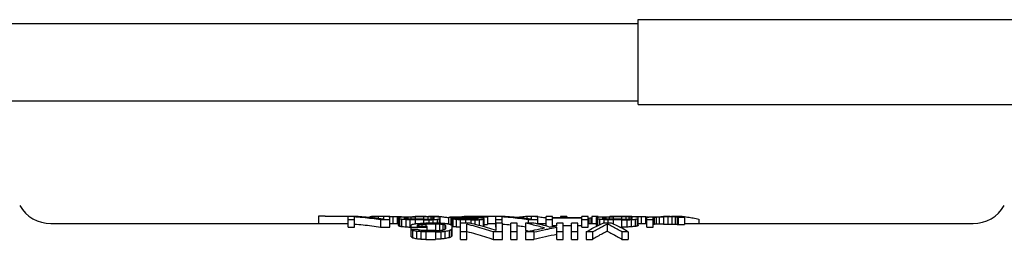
# Model space of a CAD drawing. Header units: inches. Extents: x 0 to 22, y 0 to 17.
# Tile 4 of 8: x 4.561 to 7.798, y 7.251 to 7.975. Entities that reach past the tile are written whole.
import ezdxf

# ---------------------------------------------------------------- set-up
doc = ezdxf.new("R2010")
doc.units = ezdxf.units.IN
doc.header["$LTSCALE"] = 1.21
doc.header["$MEASUREMENT"] = 0
doc.layers.get('0').update_dxf_attribs({"linetype": 'CONTINUOUS'})

msp = doc.modelspace()

# ---------------------------------------------------------------- linework, layer by layer
at = {"color": 7, "linetype": 'CONTINUOUS'}
for p, q in [((6.5937, 7.6953), (6.5937, 7.9748)), ((6.5937, 7.9748), (8.9889, 7.9748)), ((3.3693, 7.9626), (6.5937, 7.9626)), ((3.3693, 7.7075), (6.5937, 7.7075)), ((6.5937, 7.6953), (8.9889, 7.6953)), ((5.5428, 7.3272), (5.5428, 7.3036)), ((5.5649, 7.3272), (5.5428, 7.3272)), ((5.5649, 7.3267), (5.5649, 7.3272)), ((5.6737, 7.3267), (5.5649, 7.3267)), ((5.6402, 7.2915), (5.6402, 7.3261)), ((5.6712, 7.3261), (5.6402, 7.3261)), ((5.6609, 7.2915), (5.6609, 7.3252)), ((5.6737, 7.3267), (5.6737, 7.3259)), ((5.7116, 7.3256), (5.7116, 7.323)), ((5.715, 7.326), (5.715, 7.3226)), ((5.7253, 7.3264), (5.7253, 7.3215)), ((5.7391, 7.3266), (5.7391, 7.3198)), ((5.7563, 7.3267), (5.7563, 7.3173)), ((5.7736, 7.3267), (5.7563, 7.3267)), ((5.7573, 7.3173), (5.7573, 7.3261)), ((5.778, 7.3261), (5.7573, 7.3261)), ((5.7736, 7.3267), (5.7736, 7.3261)), ((5.778, 7.2915), (5.778, 7.3261)), ((5.7873, 7.3266), (5.7873, 7.3036)), ((5.8011, 7.3265), (5.8011, 7.3036)), ((5.8056, 7.2966), (5.8056, 7.3237)), ((5.809, 7.3188), (5.809, 7.2951)), ((5.8149, 7.3261), (5.8149, 7.3252)), ((5.8159, 7.3176), (5.8159, 7.2939)), ((5.8184, 7.3256), (5.8184, 7.3253)), ((5.8262, 7.3203), (5.8262, 7.3237)), ((5.8297, 7.3244), (5.8297, 7.3191)), ((5.8297, 7.3163), (5.8297, 7.2925)), ((5.8366, 7.3249), (5.8366, 7.3182)), ((5.8435, 7.3156), (5.8435, 7.2918)), ((5.8469, 7.3252), (5.8469, 7.3176)), ((5.8882, 7.3261), (5.8607, 7.3261)), ((5.8607, 7.3254), (5.8607, 7.3173)), ((5.8882, 7.3254), (5.8607, 7.3254)), ((5.8882, 7.3173), (5.8607, 7.3173)), ((5.8882, 7.3254), (5.8882, 7.3173)), ((5.902, 7.3252), (5.902, 7.3176)), ((5.9055, 7.3156), (5.9055, 7.3047)), ((5.9114, 7.3267), (5.9114, 7.3259)), ((5.9389, 7.3267), (5.9114, 7.3267)), ((5.9123, 7.3249), (5.9123, 7.3182)), ((5.9192, 7.3244), (5.9192, 7.3191)), ((5.9192, 7.3163), (5.9192, 7.3047)), ((5.9227, 7.3203), (5.9227, 7.3237)), ((5.933, 7.3176), (5.933, 7.3046)), ((5.9389, 7.3267), (5.9389, 7.3246)), ((5.9399, 7.3188), (5.9399, 7.3044)), ((5.9434, 7.3042), (5.9434, 7.3237)), ((5.9709, 7.3012), (5.9709, 7.3246)), ((5.9778, 7.3229), (5.9778, 7.2992)), ((5.9812, 7.3188), (5.9812, 7.2972)), ((6.0019, 7.3188), (5.9812, 7.3188)), ((5.9847, 7.3179), (5.9847, 7.2942)), ((5.9916, 7.3239), (5.9916, 7.3244)), ((5.9916, 7.322), (5.9916, 7.3188)), ((5.995, 7.3166), (5.995, 7.2929)), ((5.9985, 7.3249), (5.9985, 7.3233)), ((6.0054, 7.3215), (6.0054, 7.3182)), ((6.0088, 7.3252), (6.0088, 7.3229)), ((6.0088, 7.3156), (6.0088, 7.2918)), ((6.0216, 7.3267), (6.0216, 7.3261)), ((6.1456, 7.3267), (6.0216, 7.3267)), ((6.0501, 7.3261), (6.0226, 7.3261)), ((6.0226, 7.3254), (6.0226, 7.3227)), ((6.0501, 7.3254), (6.0226, 7.3254)), ((6.0433, 7.3227), (6.0226, 7.3227)), ((6.0226, 7.3213), (6.0226, 7.3173)), ((6.0433, 7.3213), (6.0226, 7.3213)), ((6.0433, 7.3173), (6.0226, 7.3173)), ((6.0433, 7.3213), (6.0433, 7.3173)), ((6.0501, 7.3254), (6.0501, 7.3226)), ((6.0536, 7.321), (6.0536, 7.3176)), ((6.057, 7.3156), (6.057, 7.3007)), ((6.0639, 7.3252), (6.0639, 7.3223)), ((6.0639, 7.3205), (6.0639, 7.3182)), ((6.0674, 7.3191), (6.0674, 7.3197)), ((6.0708, 7.3163), (6.0708, 7.2972)), ((6.0743, 7.3248), (6.0743, 7.3218)), ((6.0777, 7.3243), (6.0777, 7.3215)), ((6.0984, 7.3243), (6.0777, 7.3243)), ((6.0846, 7.3176), (6.0846, 7.2939)), ((6.088, 7.2951), (6.088, 7.32)), ((6.0984, 7.3243), (6.0984, 7.3006)), ((6.1259, 7.2915), (6.1259, 7.3261)), ((6.1569, 7.3261), (6.1259, 7.3261)), ((6.1456, 7.3267), (6.1456, 7.3261)), ((6.1466, 7.3047), (6.1466, 7.3252)), ((6.2283, 7.3267), (6.2283, 7.3193)), ((6.2559, 7.3267), (6.2283, 7.3267)), ((6.2431, 7.3173), (6.2431, 7.3261)), ((6.2637, 7.3261), (6.2431, 7.3261)), ((6.2559, 7.3267), (6.2559, 7.3261)), ((6.2637, 7.3018), (6.2637, 7.3261)), ((6.2913, 7.295), (6.2913, 7.3261)), ((6.312, 7.3261), (6.2913, 7.3261)), ((6.312, 7.3225), (6.312, 7.3261)), ((6.4084, 7.3225), (6.312, 7.3225)), ((6.312, 7.2936), (6.312, 7.321)), ((6.4084, 7.321), (6.312, 7.321)), ((6.3385, 7.3267), (6.3385, 7.3225)), ((6.3592, 7.3267), (6.3385, 7.3267)), ((6.3592, 7.3267), (6.3592, 7.3225)), ((6.4084, 7.3225), (6.4084, 7.3261)), ((6.4291, 7.3261), (6.4084, 7.3261)), ((6.4084, 7.2915), (6.4084, 7.321)), ((6.4291, 7.2915), (6.4291, 7.3261)), ((6.4315, 7.3202), (6.4315, 7.3036)), ((6.4384, 7.321), (6.4384, 7.3036)), ((6.4419, 7.3267), (6.4419, 7.3036)), ((6.4625, 7.3267), (6.4419, 7.3267)), ((6.4566, 7.2966), (6.4566, 7.3237)), ((6.4601, 7.3188), (6.4601, 7.2963)), ((6.4625, 7.3267), (6.4625, 7.3248)), ((6.467, 7.3176), (6.467, 7.2995)), ((6.4773, 7.3203), (6.4773, 7.3237)), ((6.4808, 7.3244), (6.4808, 7.3191)), ((6.4808, 7.3163), (6.4808, 7.3047)), ((6.4876, 7.3249), (6.4876, 7.3182)), ((6.4945, 7.3156), (6.4945, 7.3047)), ((6.498, 7.3252), (6.498, 7.3176)), ((6.5393, 7.3261), (6.5118, 7.3261)), ((6.5118, 7.3254), (6.5118, 7.3173)), ((6.5393, 7.3254), (6.5118, 7.3254)), ((6.5393, 7.3173), (6.5118, 7.3173)), ((6.5142, 7.3265), (6.5142, 7.3261)), ((6.528, 7.3266), (6.528, 7.3261)), ((6.5393, 7.3254), (6.5393, 7.3173)), ((6.5452, 7.3267), (6.5452, 7.3261)), ((6.5728, 7.3267), (6.5452, 7.3267)), ((6.5531, 7.3252), (6.5531, 7.3176)), ((6.5565, 7.3156), (6.5565, 7.2918)), ((6.5634, 7.3249), (6.5634, 7.3182)), ((6.5703, 7.3244), (6.5703, 7.3191)), ((6.5703, 7.3163), (6.5703, 7.2925)), ((6.5728, 7.3267), (6.5728, 7.3257)), ((6.5738, 7.3203), (6.5738, 7.3237)), ((6.5841, 7.3176), (6.5841, 7.2939)), ((6.59, 7.3266), (6.59, 7.3246)), ((6.591, 7.3188), (6.591, 7.2951)), ((6.5944, 7.2966), (6.5944, 7.3237)), ((6.6038, 7.3265), (6.6038, 7.3036)), ((6.6176, 7.3261), (6.6176, 7.3036)), ((6.622, 7.2915), (6.622, 7.3237)), ((6.6245, 7.3256), (6.6245, 7.3244)), ((6.6427, 7.2915), (6.6427, 7.3237)), ((6.6461, 7.3244), (6.6461, 7.3008)), ((6.653, 7.3249), (6.653, 7.3013)), ((6.6633, 7.3252), (6.6633, 7.3016)), ((6.6909, 7.3261), (6.6771, 7.3261)), ((6.6771, 7.3254), (6.6771, 7.3017)), ((6.6909, 7.3254), (6.6771, 7.3254)), ((6.6909, 7.3254), (6.6909, 7.3017)), ((6.7047, 7.3252), (6.7047, 7.3016)), ((6.7106, 7.3267), (6.7106, 7.326)), ((6.7381, 7.3267), (6.7106, 7.3267)), ((6.715, 7.3249), (6.715, 7.3013)), ((6.7219, 7.3244), (6.7219, 7.3008)), ((6.7253, 7.3237), (6.7253, 7.3001)), ((6.746, 7.3237), (6.7253, 7.3237)), ((6.7381, 7.3267), (6.7381, 7.325)), ((6.746, 7.3237), (6.746, 7.3001)), ((6.7933, 7.3175), (6.7933, 7.3036)), ((4.6629, 7.3036), (5.6402, 7.3036)), ((5.6609, 7.3152), (5.6402, 7.3152)), ((5.6402, 7.2915), (5.6609, 7.2915)), ((5.747, 7.3152), (5.747, 7.2915)), ((5.778, 7.3152), (5.747, 7.3152)), ((5.747, 7.2915), (5.778, 7.2915)), ((5.778, 7.3036), (5.8056, 7.3036)), ((5.8481, 7.2601), (5.8481, 7.299)), ((5.8998, 7.2901), (5.8481, 7.2901)), ((5.8688, 7.2842), (5.8481, 7.2842)), ((5.8607, 7.3152), (5.8607, 7.3025)), ((5.8882, 7.3152), (5.8607, 7.3152)), ((5.8688, 7.2938), (5.8688, 7.2984)), ((5.8998, 7.2938), (5.8688, 7.2938)), ((5.8722, 7.3001), (5.8722, 7.2938)), ((5.8825, 7.3012), (5.8825, 7.2938)), ((5.8882, 7.3152), (5.8882, 7.3045)), ((5.9273, 7.3047), (5.8963, 7.3047)), ((5.8963, 7.3017), (5.8963, 7.2938)), ((5.9273, 7.3017), (5.8963, 7.3017)), ((5.8998, 7.28), (5.8998, 7.2938)), ((5.9273, 7.3017), (5.9273, 7.28)), ((5.9411, 7.3012), (5.9411, 7.2807)), ((5.9514, 7.3001), (5.9514, 7.2821)), ((5.9538, 7.3036), (5.9709, 7.3036)), ((5.9583, 7.2984), (5.9583, 7.2842)), ((5.9618, 7.2869), (5.9618, 7.2962)), ((5.979, 7.2835), (5.979, 7.2594)), ((5.9824, 7.2628), (5.9824, 7.2962)), ((6.01, 7.2514), (6.01, 7.3047)), ((6.041, 7.3047), (6.01, 7.3047)), ((6.026, 7.3152), (6.026, 7.3047)), ((6.0433, 7.3152), (6.026, 7.3152)), ((6.0307, 7.2514), (6.0307, 7.3012)), ((6.0433, 7.3152), (6.0433, 7.3042)), ((6.088, 7.3006), (6.0984, 7.3006)), ((6.0984, 7.3036), (6.1259, 7.3036)), ((6.1466, 7.3152), (6.1259, 7.3152)), ((6.1259, 7.2915), (6.1271, 7.2915)), ((6.1271, 7.28), (6.1271, 7.3047)), ((6.1478, 7.3047), (6.1271, 7.3047)), ((6.1478, 7.2514), (6.1478, 7.3047)), ((6.1754, 7.2514), (6.1754, 7.3047)), ((6.196, 7.3047), (6.1754, 7.3047)), ((6.196, 7.2514), (6.196, 7.3047)), ((6.2236, 7.3047), (6.2236, 7.2809)), ((6.2511, 7.3047), (6.2236, 7.3047)), ((6.2327, 7.3152), (6.2327, 7.3047)), ((6.2637, 7.3152), (6.2327, 7.3152)), ((6.2637, 7.3036), (6.2913, 7.3036)), ((6.312, 7.3152), (6.2913, 7.3152)), ((6.312, 7.2974), (6.3269, 7.2974)), ((6.3269, 7.2962), (6.3269, 7.3047)), ((6.3476, 7.3047), (6.3269, 7.3047)), ((6.3269, 7.2514), (6.3269, 7.2914)), ((6.3476, 7.2514), (6.3476, 7.3047)), ((6.3476, 7.2974), (6.3752, 7.2974)), ((6.3752, 7.2514), (6.3752, 7.3047)), ((6.3958, 7.3047), (6.3752, 7.3047)), ((6.3958, 7.2514), (6.3958, 7.3047)), ((6.3958, 7.2974), (6.4084, 7.2974)), ((6.4291, 7.3152), (6.4084, 7.3152)), ((6.4084, 7.2915), (6.4291, 7.2915)), ((6.4291, 7.3036), (6.4566, 7.3036)), ((6.5061, 7.3047), (6.4785, 7.3047)), ((6.4923, 7.3017), (6.4923, 7.2778)), ((6.5118, 7.3152), (6.5118, 7.3021)), ((6.5393, 7.3152), (6.5118, 7.3152)), ((6.5337, 7.2915), (6.5393, 7.2915)), ((6.5393, 7.3152), (6.5393, 7.2915)), ((6.5944, 7.3036), (6.622, 7.3036)), ((6.6427, 7.3152), (6.622, 7.3152)), ((6.622, 7.2915), (6.6427, 7.2915)), ((6.6771, 7.3017), (6.6909, 7.3017)), ((6.7253, 7.3001), (6.746, 7.3001)), ((6.746, 7.3036), (7.6953, 7.3036)), ((5.8515, 7.2807), (5.8515, 7.2566)), ((5.8653, 7.2778), (5.8653, 7.2537)), ((5.8791, 7.2763), (5.8791, 7.2522)), ((5.9273, 7.28), (5.8963, 7.28)), ((5.8963, 7.2756), (5.8963, 7.2514)), ((5.9273, 7.2756), (5.8963, 7.2756)), ((5.8963, 7.2514), (5.9273, 7.2514)), ((5.9273, 7.2756), (5.9273, 7.2514)), ((5.9446, 7.2763), (5.9446, 7.2522)), ((5.9583, 7.2778), (5.9583, 7.2537)), ((5.9721, 7.2807), (5.9721, 7.2566)), ((6.0307, 7.2756), (6.01, 7.2756)), ((6.01, 7.2514), (6.0307, 7.2514)), ((6.1168, 7.2756), (6.1168, 7.2514)), ((6.1478, 7.2756), (6.1168, 7.2756)), ((6.1168, 7.2514), (6.1478, 7.2514)), ((6.196, 7.2756), (6.1754, 7.2756)), ((6.1754, 7.2514), (6.196, 7.2514)), ((6.2236, 7.2756), (6.2236, 7.2514)), ((6.2511, 7.2756), (6.2236, 7.2756)), ((6.2236, 7.2514), (6.2511, 7.2514)), ((6.2511, 7.2756), (6.2511, 7.2514)), ((6.3476, 7.2756), (6.3269, 7.2756)), ((6.3269, 7.2514), (6.3476, 7.2514)), ((6.3958, 7.2756), (6.3752, 7.2756)), ((6.3752, 7.2514), (6.3958, 7.2514)), ((6.4234, 7.2756), (6.4234, 7.2514)), ((6.4441, 7.2756), (6.4234, 7.2756)), ((6.4234, 7.2514), (6.4441, 7.2514)), ((6.4441, 7.2756), (6.4441, 7.2514)), ((6.5405, 7.2756), (6.5405, 7.2514)), ((6.5612, 7.2756), (6.5405, 7.2756)), ((6.5405, 7.2514), (6.5612, 7.2514)), ((6.5612, 7.2756), (6.5612, 7.2514))]:
    msp.add_line(p, q, dxfattribs=at)
for centre, start, end in [((4.6629, 7.4217), 210, 270), ((7.6953, 7.4217), 270, 330)]:
    msp.add_arc(centre, 0.1181, start, end, dxfattribs=at)
for points, start_tangent, end_tangent in [([(5.6711, 7.3245), (5.6609, 7.3252)], (-0.010195, 0.0008), (-0.010203, 0.000681)), ([(5.747, 7.3152), (5.7183, 7.3195), (5.6896, 7.3228), (5.6711, 7.3245)], (-0.075475, 0.012522), (-0.076275, 0.005985)), ([(5.7475, 7.3187), (5.7287, 7.3212), (5.7, 7.3242), (5.6712, 7.3261)], (-0.075883, 0.010833), (-0.07655, 0.003887)), ([(5.715, 7.326), (5.7133, 7.3258), (5.7116, 7.3256)], (-0.003447, -0.000341), (-0.003442, -0.000388)), ([(5.7253, 7.3264), (5.7202, 7.3262), (5.715, 7.326)], (-0.010336, -0.000369), (-0.010333, -0.000454)), ([(5.7391, 7.3266), (5.7322, 7.3265), (5.7253, 7.3264)], (-0.01378, -0.000229), (-0.013779, -0.000277)), ([(5.7563, 7.3267), (5.7477, 7.3267), (5.7391, 7.3266)], (-0.017224, -0.000071), (-0.017224, -0.000076)), ([(5.7573, 7.3173), (5.7475, 7.3187)], (-0.009843, 0.001523), (-0.00986, 0.001408)), ([(5.7736, 7.3267), (5.778, 7.3267)], (0.004432, -0.000023), (0.004432, -0.000023)), ([(5.778, 7.3267), (5.7805, 7.3267), (5.7873, 7.3266)], (0.009347, -0.000049), (0.009347, -0.000052)), ([(5.7873, 7.3266), (5.7942, 7.3266), (5.8011, 7.3265)], (0.01378, -0.000153), (0.013779, -0.000174)), ([(5.8011, 7.3265), (5.808, 7.3263)], (0.00689, -0.000174), (0.00689, -0.000195)), ([(5.8056, 7.3237), (5.8073, 7.3242), (5.809, 7.3246)], (0.003428, 0.000953), (0.003461, 0.000829)), ([(5.809, 7.3188), (5.8073, 7.3196), (5.8056, 7.3203)], (-0.003421, 0.001481), (-0.003468, 0.001367)), ([(5.808, 7.3263), (5.8091, 7.3263)], (0.001033, -0.000029), (0.001033, -0.00003)), ([(5.809, 7.3246), (5.8124, 7.3249), (5.8159, 7.3252)], (0.006886, 0.00066), (0.006893, 0.000575)), ([(5.8159, 7.3176), (5.8124, 7.3182), (5.809, 7.3188)], (-0.006882, 0.001277), (-0.006897, 0.001194)), ([(5.8091, 7.3263), (5.8149, 7.3261)], (0.005857, -0.000169), (0.005856, -0.000184)), ([(5.8149, 7.3261), (5.8166, 7.3259)], (0.001724, -0.000217), (0.001721, -0.000237)), ([(5.8159, 7.3252), (5.8228, 7.3255), (5.8262, 7.3256)], (0.010263, 0.000428), (0.010265, 0.000381)), ([(5.8297, 7.3163), (5.8228, 7.3169), (5.8159, 7.3176)], (-0.013775, 0.001364), (-0.013784, 0.001279)), ([(5.8166, 7.3259), (5.8184, 7.3256)], (0.001724, -0.000238), (0.001721, -0.000259)), ([(5.8262, 7.3256), (5.8297, 7.3258)], (0.003516, 0.000131), (0.003516, 0.000125)), ([(5.8262, 7.3237), (5.8279, 7.3241), (5.8297, 7.3244)], (0.003436, 0.000764), (0.003453, 0.000683)), ([(5.8297, 7.3191), (5.8279, 7.3197), (5.8262, 7.3203)], (-0.003432, 0.001167), (-0.003457, 0.00109)), ([(5.8297, 7.3258), (5.8366, 7.3259), (5.8435, 7.326)], (0.013779, 0.000245), (0.01378, 0.000224)), ([(5.8297, 7.3244), (5.8331, 7.3247), (5.8366, 7.3249)], (0.006888, 0.000511), (0.006891, 0.000463)), ([(5.8366, 7.3182), (5.8331, 7.3187), (5.8297, 7.3191)], (-0.006887, 0.000926), (-0.006893, 0.000879)), ([(5.8435, 7.3156), (5.8366, 7.3159), (5.8297, 7.3163)], (-0.013779, 0.000704), (-0.01378, 0.000682)), ([(5.8366, 7.3249), (5.8417, 7.3251), (5.8469, 7.3252)], (0.010334, 0.000309), (0.010335, 0.000288)), ([(5.8469, 7.3176), (5.8417, 7.3179), (5.8366, 7.3182)], (-0.010334, 0.000639), (-0.010335, 0.000618)), ([(5.8435, 7.326), (5.8521, 7.3261), (5.8607, 7.3261)], (0.017224, 0.000112), (0.017224, 0.000107)), ([(5.8607, 7.3152), (5.8521, 7.3154), (5.8435, 7.3156)], (-0.017224, 0.000357), (-0.017225, 0.000352)), ([(5.8469, 7.3252), (5.8538, 7.3253), (5.8607, 7.3254)], (0.01378, 0.000144), (0.01378, 0.000138)), ([(5.8607, 7.3173), (5.8538, 7.3174), (5.8469, 7.3176)], (-0.013779, 0.000325), (-0.01378, 0.00032)), ([(5.9055, 7.326), (5.8968, 7.3261), (5.8882, 7.3261)], (-0.017224, 0.000112), (-0.017224, 0.000107)), ([(5.902, 7.3252), (5.8951, 7.3253), (5.8882, 7.3254)], (-0.01378, 0.000144), (-0.01378, 0.000138)), ([(5.8882, 7.3173), (5.8951, 7.3174), (5.902, 7.3176)], (0.013779, 0.000325), (0.01378, 0.00032)), ([(5.8882, 7.3152), (5.8968, 7.3154), (5.9055, 7.3156)], (0.017224, 0.000357), (0.017224, 0.000352)), ([(5.9123, 7.3249), (5.9072, 7.3251), (5.902, 7.3252)], (-0.010334, 0.000309), (-0.010335, 0.000288)), ([(5.902, 7.3176), (5.9072, 7.3179), (5.9123, 7.3182)], (0.010334, 0.000639), (0.010335, 0.000618)), ([(5.9054, 7.3263), (5.9041, 7.3262)], (-0.001343, -0.000112), (-0.001342, -0.000119)), ([(5.9114, 7.3267), (5.9054, 7.3263)], (-0.005935, -0.00036), (-0.005926, -0.000495)), ([(5.9192, 7.3258), (5.9123, 7.3259), (5.9055, 7.326)], (-0.013779, 0.000245), (-0.01378, 0.000224)), ([(5.9055, 7.3156), (5.9123, 7.3159), (5.9192, 7.3163)], (0.013779, 0.000704), (0.01378, 0.000682)), ([(5.9192, 7.3244), (5.9158, 7.3247), (5.9123, 7.3249)], (-0.006888, 0.000511), (-0.006891, 0.000463)), ([(5.9123, 7.3182), (5.9158, 7.3187), (5.9192, 7.3191)], (0.006887, 0.000926), (0.006893, 0.000879)), ([(5.9228, 7.3256), (5.9192, 7.3258)], (-0.003516, 0.000131), (-0.003516, 0.000125)), ([(5.9227, 7.3237), (5.921, 7.3241), (5.9192, 7.3244)], (-0.003436, 0.000764), (-0.003453, 0.000683)), ([(5.9192, 7.3191), (5.921, 7.3197), (5.9227, 7.3203)], (0.003432, 0.001167), (0.003457, 0.00109)), ([(5.9192, 7.3163), (5.9261, 7.3169), (5.933, 7.3176)], (0.013775, 0.001364), (0.013784, 0.001279)), ([(5.933, 7.3252), (5.9261, 7.3255), (5.9228, 7.3256)], (-0.010263, 0.000428), (-0.010265, 0.000381)), ([(5.9399, 7.3246), (5.9365, 7.3249), (5.933, 7.3252)], (-0.006886, 0.00066), (-0.006893, 0.000575)), ([(5.933, 7.3176), (5.9365, 7.3182), (5.9399, 7.3188)], (0.006882, 0.001277), (0.006897, 0.001194)), ([(5.9389, 7.3267), (5.9401, 7.3266)], (0.001177, -0.000071), (0.001177, -0.000077)), ([(5.9434, 7.3237), (5.9416, 7.3242), (5.9399, 7.3246)], (-0.003428, 0.000953), (-0.003461, 0.000829)), ([(5.9399, 7.3188), (5.9416, 7.3196), (5.9434, 7.3203)], (0.003421, 0.001481), (0.003468, 0.001367)), ([(5.9401, 7.3266), (5.9436, 7.3264)], (0.003507, -0.000228), (0.003504, -0.000276)), ([(5.9436, 7.3264), (5.9573, 7.3249), (5.9706, 7.3228)], (0.027169, -0.002137), (0.026809, -0.004904)), ([(5.9706, 7.3228), (5.9708, 7.3228)], (0.000145, -0.000026), (0.000145, -0.000027)), ([(5.9709, 7.3246), (5.9744, 7.3249), (5.9778, 7.3252)], (0.006886, 0.00066), (0.006893, 0.000575)), ([(5.9778, 7.3229), (5.9744, 7.3233), (5.9709, 7.3237)], (-0.006885, 0.000851), (-0.006895, 0.000767)), ([(5.9778, 7.3252), (5.9847, 7.3255), (5.9916, 7.3258)], (0.013778, 0.000575), (0.013781, 0.00049)), ([(5.9916, 7.322), (5.9847, 7.3225), (5.9778, 7.3229)], (-0.013777, 0.000936), (-0.013782, 0.000852)), ([(5.9847, 7.3179), (5.983, 7.3184), (5.9812, 7.3188)], (-0.003439, 0.000941), (-0.003451, 0.000896)), ([(5.995, 7.3166), (5.9899, 7.3173), (5.9847, 7.3179)], (-0.010329, 0.001342), (-0.01034, 0.001258)), ([(5.9916, 7.3258), (5.9985, 7.3259), (6.0054, 7.326)], (0.013779, 0.000245), (0.01378, 0.000224)), ([(5.9916, 7.3244), (5.995, 7.3247)], (0.003444, 0.000255), (0.003445, 0.000244)), ([(5.9985, 7.3233), (5.995, 7.3236), (5.9916, 7.3239)], (-0.006888, 0.000606), (-0.006892, 0.000559)), ([(6.0054, 7.3215), (5.9985, 7.3218), (5.9916, 7.322)], (-0.013779, 0.00049), (-0.01378, 0.000468)), ([(5.995, 7.3247), (5.9985, 7.3249)], (0.003445, 0.000244), (0.003446, 0.000232)), ([(6.0088, 7.3156), (6.0019, 7.3161), (5.995, 7.3166)], (-0.013778, 0.001055), (-0.013781, 0.001007)), ([(5.9985, 7.3249), (6.0036, 7.3251), (6.0088, 7.3252)], (0.010334, 0.000309), (0.010335, 0.000288)), ([(6.0088, 7.3229), (6.0036, 7.3231), (5.9985, 7.3233)], (-0.010334, 0.000426), (-0.010335, 0.000404)), ([(6.0054, 7.3182), (6.0036, 7.3185), (6.0019, 7.3188)], (-0.003443, 0.000618), (-0.003447, 0.000597)), ([(6.0054, 7.326), (6.014, 7.3261), (6.0226, 7.3261)], (0.017224, 0.000112), (0.017224, 0.000107)), ([(6.0226, 7.3213), (6.014, 7.3214), (6.0054, 7.3215)], (-0.017224, 0.00025), (-0.017224, 0.000245)), ([(6.0123, 7.3176), (6.0088, 7.3179), (6.0054, 7.3182)], (-0.006889, 0.000639), (-0.006891, 0.000618)), ([(6.0088, 7.3252), (6.0157, 7.3253), (6.0226, 7.3254)], (0.01378, 0.000144), (0.01378, 0.000138)), ([(6.0226, 7.3227), (6.0157, 7.3228), (6.0088, 7.3229)], (-0.01378, 0.000218), (-0.01378, 0.000213)), ([(6.026, 7.3152), (6.0174, 7.3154), (6.0088, 7.3156)], (-0.017224, 0.000357), (-0.017225, 0.000352)), ([(6.0226, 7.3173), (6.0174, 7.3174), (6.0123, 7.3176)], (-0.010335, 0.000325), (-0.010335, 0.00032)), ([(6.057, 7.3225), (6.0501, 7.3226), (6.0433, 7.3227)], (-0.01378, 0.000224), (-0.01378, 0.000218)), ([(6.0536, 7.321), (6.0484, 7.3212), (6.0433, 7.3213)], (-0.010335, 0.000255), (-0.010335, 0.00025)), ([(6.0433, 7.3173), (6.0484, 7.3174), (6.0536, 7.3176)], (0.010335, 0.000325), (0.010335, 0.00032)), ([(6.0433, 7.3152), (6.0501, 7.3154), (6.057, 7.3156)], (0.013779, 0.000357), (0.01378, 0.000352)), ([(6.0674, 7.326), (6.0588, 7.3261), (6.0501, 7.3261)], (-0.017224, 0.000112), (-0.017224, 0.000107)), ([(6.0639, 7.3252), (6.057, 7.3253), (6.0501, 7.3254)], (-0.01378, 0.000144), (-0.01378, 0.000138)), ([(6.0639, 7.3205), (6.0588, 7.3208), (6.0536, 7.321)], (-0.010334, 0.000532), (-0.010335, 0.000511)), ([(6.0536, 7.3176), (6.0588, 7.3179), (6.0639, 7.3182)], (0.010334, 0.000639), (0.010335, 0.000618)), ([(6.0675, 7.3221), (6.0639, 7.3223), (6.057, 7.3225)], (-0.010416, 0.00035), (-0.010417, 0.000338)), ([(6.057, 7.3156), (6.0639, 7.3159), (6.0708, 7.3163)], (0.013779, 0.000704), (0.01378, 0.000682)), ([(6.0743, 7.3248), (6.0691, 7.325), (6.0639, 7.3252)], (-0.010334, 0.000479), (-0.010336, 0.000431)), ([(6.0644, 7.3204), (6.0639, 7.3205)], (-0.000513, 0.00012), (-0.000513, 0.000119)), ([(6.0639, 7.3182), (6.0656, 7.3187), (6.0674, 7.3191)], (0.003439, 0.000925), (0.003451, 0.00088)), ([(6.0656, 7.3201), (6.0644, 7.3204)], (-0.001209, 0.000289), (-0.00121, 0.000283)), ([(6.0674, 7.3197), (6.0656, 7.3201)], (-0.001721, 0.000423), (-0.001724, 0.000412)), ([(6.0846, 7.3256), (6.076, 7.3258), (6.0674, 7.326)], (-0.017224, 0.000384), (-0.017225, 0.000336)), ([(6.0708, 7.322), (6.0675, 7.3221)], (-0.003363, 0.000114), (-0.003363, 0.000113)), ([(6.0846, 7.321), (6.0777, 7.3215), (6.0708, 7.322)], (-0.013776, 0.001022), (-0.013783, 0.000937)), ([(6.0708, 7.3163), (6.0777, 7.3169), (6.0846, 7.3176)], (0.013775, 0.001364), (0.013784, 0.001279)), ([(6.0777, 7.3243), (6.076, 7.3245), (6.0743, 7.3248)], (-0.003441, 0.000526), (-0.003448, 0.00048)), ([(6.0949, 7.3249), (6.0898, 7.3253), (6.0846, 7.3256)], (-0.01033, 0.000772), (-0.010339, 0.00064)), ([(6.0863, 7.3205), (6.0846, 7.321)], (-0.00172, 0.000531), (-0.001726, 0.000512)), ([(6.0846, 7.3176), (6.0863, 7.3182), (6.088, 7.3188)], (0.003431, 0.001273), (0.003458, 0.001198)), ([(6.088, 7.32), (6.0863, 7.3205)], (-0.001719, 0.000553), (-0.001725, 0.000533)), ([(6.0984, 7.3243), (6.0967, 7.3246), (6.0949, 7.3249)], (-0.003437, 0.000701), (-0.003453, 0.000619)), ([(6.1568, 7.3245), (6.1466, 7.3252)], (-0.010195, 0.0008), (-0.010203, 0.000681)), ([(6.2327, 7.3152), (6.2041, 7.3195), (6.1754, 7.3228), (6.1568, 7.3245)], (-0.075475, 0.012522), (-0.076275, 0.005985)), ([(6.2332, 7.3187), (6.2144, 7.3212), (6.1857, 7.3242), (6.1569, 7.3261)], (-0.075883, 0.010833), (-0.07655, 0.003887)), ([(6.2283, 7.3267), (6.2099, 7.3249), (6.1977, 7.3231)], (-0.030725, -0.001863), (-0.030308, -0.00541)), ([(6.2431, 7.3173), (6.2332, 7.3187)], (-0.009843, 0.001523), (-0.00986, 0.001408)), ([(6.2559, 7.3267), (6.2621, 7.3263)], (0.006228, -0.000378), (0.006219, -0.000526)), ([(6.2621, 7.3263), (6.2637, 7.3261)], (0.00165, -0.00014), (0.001649, -0.00015)), ([(6.2637, 7.3261), (6.2743, 7.3249), (6.2906, 7.3223)], (0.027092, -0.002464), (0.026701, -0.005204)), ([(6.2906, 7.3223), (6.2913, 7.3221)], (0.000649, -0.000127), (0.000649, -0.000128)), ([(6.4315, 7.3202), (6.4291, 7.32)], (-0.002461, -0.00013), (-0.002461, -0.000131)), ([(6.4384, 7.321), (6.435, 7.3206), (6.4315, 7.3202)], (-0.006892, -0.000771), (-0.006887, -0.000819)), ([(6.4419, 7.322), (6.4402, 7.3215), (6.4384, 7.321)], (-0.003456, -0.000946), (-0.003433, -0.001025)), ([(6.4566, 7.3237), (6.4584, 7.3242), (6.4601, 7.3246)], (0.003428, 0.000953), (0.003461, 0.000829)), ([(6.4601, 7.3188), (6.4584, 7.3196), (6.4566, 7.3203)], (-0.003421, 0.001481), (-0.003468, 0.001367)), ([(6.4601, 7.3246), (6.4635, 7.3249), (6.467, 7.3252)], (0.006886, 0.00066), (0.006893, 0.000575)), ([(6.467, 7.3176), (6.4635, 7.3182), (6.4601, 7.3188)], (-0.006882, 0.001277), (-0.006897, 0.001194)), ([(6.467, 7.3252), (6.4739, 7.3255), (6.4772, 7.3256)], (0.010263, 0.000428), (0.010265, 0.000381)), ([(6.4808, 7.3163), (6.4739, 7.3169), (6.467, 7.3176)], (-0.013775, 0.001364), (-0.013784, 0.001279)), ([(6.4772, 7.3256), (6.4808, 7.3258)], (0.003516, 0.000131), (0.003516, 0.000125)), ([(6.4773, 7.3237), (6.479, 7.3241), (6.4808, 7.3244)], (0.003436, 0.000764), (0.003453, 0.000683)), ([(6.4808, 7.3191), (6.479, 7.3197), (6.4773, 7.3203)], (-0.003432, 0.001167), (-0.003457, 0.00109)), ([(6.4808, 7.3258), (6.4876, 7.3259), (6.4945, 7.326)], (0.013779, 0.000245), (0.01378, 0.000224)), ([(6.4808, 7.3244), (6.4842, 7.3247), (6.4876, 7.3249)], (0.006888, 0.000511), (0.006891, 0.000463)), ([(6.4876, 7.3182), (6.4842, 7.3187), (6.4808, 7.3191)], (-0.006887, 0.000926), (-0.006893, 0.000879)), ([(6.4945, 7.3156), (6.4876, 7.3159), (6.4808, 7.3163)], (-0.013779, 0.000704), (-0.01378, 0.000682)), ([(6.4876, 7.3249), (6.4928, 7.3251), (6.498, 7.3252)], (0.010334, 0.000309), (0.010335, 0.000288)), ([(6.498, 7.3176), (6.4928, 7.3179), (6.4876, 7.3182)], (-0.010334, 0.000639), (-0.010335, 0.000618)), ([(6.4945, 7.326), (6.5031, 7.3261), (6.5118, 7.3261)], (0.017224, 0.000112), (0.017224, 0.000107)), ([(6.5118, 7.3152), (6.5031, 7.3154), (6.4945, 7.3156)], (-0.017224, 0.000357), (-0.017224, 0.000352)), ([(6.498, 7.3252), (6.5049, 7.3253), (6.5118, 7.3254)], (0.01378, 0.000144), (0.01378, 0.000138)), ([(6.5118, 7.3173), (6.5049, 7.3174), (6.498, 7.3176)], (-0.013779, 0.000325), (-0.01378, 0.00032)), ([(6.5004, 7.3261), (6.4998, 7.326)], (-0.000684, -0.000043), (-0.000684, -0.000044)), ([(6.5073, 7.3263), (6.5004, 7.3261)], (-0.00689, -0.000195), (-0.006889, -0.000216)), ([(6.5118, 7.3264), (6.5073, 7.3263)], (-0.004422, -0.000117), (-0.004421, -0.000125)), ([(6.5142, 7.3265), (6.5118, 7.3264)], (-0.002469, -0.000062), (-0.002469, -0.000065)), ([(6.528, 7.3266), (6.5211, 7.3266), (6.5142, 7.3265)], (-0.01378, -0.000153), (-0.013779, -0.000174)), ([(6.5366, 7.3267), (6.528, 7.3266)], (-0.008612, -0.000037), (-0.008612, -0.000038)), ([(6.5393, 7.3267), (6.5366, 7.3267)], (-0.002704, -0.000011), (-0.002704, -0.000012)), ([(6.5452, 7.3267), (6.5393, 7.3267)], (-0.005908, -0.000024), (-0.005908, -0.000025)), ([(6.5565, 7.326), (6.5479, 7.3261), (6.5393, 7.3261)], (-0.017224, 0.000112), (-0.017224, 0.000107)), ([(6.5531, 7.3252), (6.5462, 7.3253), (6.5393, 7.3254)], (-0.01378, 0.000144), (-0.01378, 0.000138)), ([(6.5393, 7.3173), (6.5462, 7.3174), (6.5531, 7.3176)], (0.013779, 0.000325), (0.01378, 0.00032)), ([(6.5393, 7.3152), (6.5479, 7.3154), (6.5565, 7.3156)], (0.017224, 0.000357), (0.017224, 0.000352)), ([(6.5634, 7.3249), (6.5583, 7.3251), (6.5531, 7.3252)], (-0.010334, 0.000309), (-0.010335, 0.000288)), ([(6.5531, 7.3176), (6.5583, 7.3179), (6.5634, 7.3182)], (0.010334, 0.000639), (0.010335, 0.000618)), ([(6.5703, 7.3258), (6.5634, 7.3259), (6.5565, 7.326)], (-0.013779, 0.000245), (-0.01378, 0.000224)), ([(6.5565, 7.3156), (6.5634, 7.3159), (6.5703, 7.3163)], (0.013779, 0.000704), (0.01378, 0.000682)), ([(6.5703, 7.3244), (6.5669, 7.3247), (6.5634, 7.3249)], (-0.006888, 0.000511), (-0.006891, 0.000463)), ([(6.5634, 7.3182), (6.5669, 7.3187), (6.5703, 7.3191)], (0.006887, 0.000926), (0.006893, 0.000879)), ([(6.5738, 7.3256), (6.5703, 7.3258)], (-0.003516, 0.000131), (-0.003516, 0.000125)), ([(6.5738, 7.3237), (6.572, 7.3241), (6.5703, 7.3244)], (-0.003436, 0.000764), (-0.003453, 0.000683)), ([(6.5703, 7.3191), (6.572, 7.3197), (6.5738, 7.3203)], (0.003432, 0.001167), (0.003457, 0.00109)), ([(6.5703, 7.3163), (6.5772, 7.3169), (6.5841, 7.3176)], (0.013775, 0.001364), (0.013784, 0.001279)), ([(6.5728, 7.3267), (6.5814, 7.3267)], (0.008612, -0.000036), (0.008612, -0.000037)), ([(6.5841, 7.3252), (6.5772, 7.3255), (6.5738, 7.3256)], (-0.010263, 0.000428), (-0.010265, 0.000381)), ([(6.5814, 7.3267), (6.5841, 7.3267)], (0.002713, -0.000012), (0.002713, -0.000012)), ([(6.5841, 7.3267), (6.59, 7.3266)], (0.005899, -0.000026), (0.005899, -0.000026)), ([(6.591, 7.3246), (6.5875, 7.3249), (6.5841, 7.3252)], (-0.006886, 0.00066), (-0.006893, 0.000575)), ([(6.5841, 7.3176), (6.5875, 7.3182), (6.591, 7.3188)], (0.006882, 0.001277), (0.006897, 0.001194)), ([(6.59, 7.3266), (6.591, 7.3266)], (0.001007, -0.000011), (0.001007, -0.000011)), ([(6.591, 7.3266), (6.5969, 7.3266), (6.6038, 7.3265)], (0.012772, -0.000143), (0.012772, -0.000161)), ([(6.5944, 7.3237), (6.5927, 7.3242), (6.591, 7.3246)], (-0.003428, 0.000953), (-0.003461, 0.000829)), ([(6.591, 7.3188), (6.5927, 7.3196), (6.5944, 7.3203)], (0.003421, 0.001481), (0.003468, 0.001367)), ([(6.6038, 7.3265), (6.6107, 7.3263), (6.6176, 7.3261)], (0.013781, -0.000348), (0.013778, -0.000433)), ([(6.6176, 7.3261), (6.621, 7.3259)], (0.003446, -0.000216), (0.003444, -0.000238)), ([(6.621, 7.3259), (6.6221, 7.3258)], (0.001132, -0.000078), (0.001132, -0.00008)), ([(6.622, 7.3237), (6.6237, 7.3242), (6.6254, 7.3246)], (0.003428, 0.000953), (0.003461, 0.000829)), ([(6.6221, 7.3258), (6.6245, 7.3256)], (0.002313, -0.000164), (0.002313, -0.000174)), ([(6.6245, 7.3256), (6.6262, 7.3253)], (0.001726, -0.000324), (0.001719, -0.000356)), ([(6.6254, 7.3246), (6.6289, 7.3249), (6.6323, 7.3252)], (0.006886, 0.00066), (0.006893, 0.000575)), ([(6.6262, 7.3253), (6.6279, 7.3249)], (0.001726, -0.000357), (0.001719, -0.000389)), ([(6.6323, 7.3252), (6.6392, 7.3255), (6.6426, 7.3256)], (0.010263, 0.000428), (0.010265, 0.000381)), ([(6.6426, 7.3256), (6.6461, 7.3258)], (0.003516, 0.000131), (0.003516, 0.000125)), ([(6.6427, 7.3237), (6.6444, 7.3241), (6.6461, 7.3244)], (0.003436, 0.000764), (0.003453, 0.000683)), ([(6.6461, 7.3258), (6.653, 7.3259), (6.6599, 7.326)], (0.013779, 0.000245), (0.01378, 0.000224)), ([(6.6461, 7.3244), (6.6496, 7.3247), (6.653, 7.3249)], (0.006888, 0.000511), (0.006891, 0.000463)), ([(6.653, 7.3249), (6.6582, 7.3251), (6.6633, 7.3252)], (0.010334, 0.000309), (0.010335, 0.000288)), ([(6.6599, 7.326), (6.6685, 7.3261), (6.6771, 7.3261)], (0.017224, 0.000112), (0.017224, 0.000107)), ([(6.6633, 7.3252), (6.6702, 7.3253), (6.6771, 7.3254)], (0.01378, 0.000144), (0.01378, 0.000138)), ([(6.7081, 7.326), (6.6995, 7.3261), (6.6909, 7.3261)], (-0.017224, 0.000112), (-0.017224, 0.000107)), ([(6.7047, 7.3252), (6.6978, 7.3253), (6.6909, 7.3254)], (-0.01378, 0.000144), (-0.01378, 0.000138)), ([(6.7081, 7.3265), (6.7035, 7.3262)], (-0.004549, -0.00032), (-0.004543, -0.000399)), ([(6.715, 7.3249), (6.7098, 7.3251), (6.7047, 7.3252)], (-0.010334, 0.000309), (-0.010335, 0.000288)), ([(6.7106, 7.3267), (6.7081, 7.3265)], (-0.002511, -0.000152), (-0.00251, -0.000176)), ([(6.7219, 7.3258), (6.715, 7.3259), (6.7081, 7.326)], (-0.013779, 0.000245), (-0.01378, 0.000224)), ([(6.7219, 7.3244), (6.7185, 7.3247), (6.715, 7.3249)], (-0.006888, 0.000511), (-0.006891, 0.000463)), ([(6.7357, 7.3252), (6.7288, 7.3255), (6.7219, 7.3258)], (-0.013778, 0.000575), (-0.013781, 0.00049)), ([(6.7253, 7.3237), (6.7236, 7.3241), (6.7219, 7.3244)], (-0.003436, 0.000764), (-0.003453, 0.000683)), ([(6.7426, 7.3246), (6.7391, 7.3249), (6.7357, 7.3252)], (-0.006886, 0.00066), (-0.006893, 0.000575)), ([(6.7381, 7.3267), (6.7427, 7.3264)], (0.004599, -0.000279), (0.004595, -0.00036)), ([(6.746, 7.3237), (6.7443, 7.3242), (6.7426, 7.3246)], (-0.003428, 0.000953), (-0.003461, 0.000829)), ([(6.7427, 7.3264), (6.7462, 7.3261)], (0.003505, -0.000275), (0.003501, -0.000322)), ([(6.7462, 7.3261), (6.7565, 7.3249), (6.7749, 7.3219), (6.7933, 7.3175)], (0.047658, -0.004376), (0.046148, -0.012638)), ([(5.6609, 7.3016), (5.6896, 7.2992), (5.7183, 7.2958), (5.747, 7.2915)], (0.086548, -0.005839), (0.085552, -0.01434)), ([(5.8056, 7.2966), (5.8073, 7.2959), (5.809, 7.2951)], (0.003469, -0.001381), (0.003421, -0.001496)), ([(5.809, 7.2951), (5.8124, 7.2945), (5.8159, 7.2939)], (0.006897, -0.001206), (0.006882, -0.00129)), ([(5.8159, 7.2939), (5.8228, 7.2932), (5.8297, 7.2925)], (0.013784, -0.001292), (0.013775, -0.001378)), ([(5.8297, 7.2925), (5.8366, 7.2922), (5.8435, 7.2918)], (0.01378, -0.000689), (0.013779, -0.000711)), ([(5.8435, 7.2918), (5.8481, 7.2917)], (0.004677, -0.000097), (0.004677, -0.000097)), ([(5.8481, 7.299), (5.8498, 7.3001), (5.8515, 7.3012)], (0.003425, 0.002192), (0.003465, 0.002129)), ([(5.8515, 7.2807), (5.8498, 7.2824), (5.8481, 7.2842)], (-0.00341, 0.003525), (-0.00348, 0.003456)), ([(5.8515, 7.3012), (5.8584, 7.3022), (5.8653, 7.3032)], (0.013773, 0.002116), (0.013786, 0.002031)), ([(5.8653, 7.3032), (5.8722, 7.3037), (5.8791, 7.3042)], (0.013779, 0.001015), (0.01378, 0.000993)), ([(5.8688, 7.2984), (5.8705, 7.2993), (5.8722, 7.3001)], (0.003435, 0.001665), (0.003454, 0.001625)), ([(5.8722, 7.2821), (5.8705, 7.2831), (5.8688, 7.2842)], (-0.003434, 0.002096), (-0.003456, 0.002059)), ([(5.8722, 7.3001), (5.8774, 7.3006), (5.8825, 7.3012)], (0.010334, 0.00108), (0.010336, 0.001059)), ([(5.8791, 7.3042), (5.8877, 7.3045), (5.8963, 7.3047)], (0.017224, 0.000497), (0.017224, 0.000491)), ([(5.8825, 7.3012), (5.8894, 7.3014), (5.8963, 7.3017)], (0.013779, 0.000529), (0.01378, 0.000524)), ([(5.9446, 7.3042), (5.9359, 7.3045), (5.9273, 7.3047)], (-0.017224, 0.000497), (-0.017224, 0.000491)), ([(5.9411, 7.3012), (5.9342, 7.3014), (5.9273, 7.3017)], (-0.013779, 0.000529), (-0.01378, 0.000524)), ([(5.9514, 7.3001), (5.9463, 7.3006), (5.9411, 7.3012)], (-0.010334, 0.00108), (-0.010336, 0.001059)), ([(5.9583, 7.3032), (5.9514, 7.3037), (5.9446, 7.3042)], (-0.013779, 0.001015), (-0.01378, 0.000993)), ([(5.9583, 7.2984), (5.9549, 7.2993), (5.9514, 7.3001)], (-0.006884, 0.001669), (-0.006895, 0.001622)), ([(5.9514, 7.2821), (5.9549, 7.2831), (5.9583, 7.2842)], (0.006883, 0.002101), (0.006897, 0.002055)), ([(5.9721, 7.3012), (5.9652, 7.3022), (5.9583, 7.3032)], (-0.013773, 0.002116), (-0.013786, 0.002031)), ([(5.9618, 7.2962), (5.9601, 7.2973), (5.9583, 7.2984)], (-0.003425, 0.002301), (-0.003465, 0.00224)), ([(5.9583, 7.2842), (5.9601, 7.2855), (5.9618, 7.2869)], (0.003423, 0.00272), (0.003467, 0.002664)), ([(5.979, 7.299), (5.9756, 7.3001), (5.9721, 7.3012)], (-0.006877, 0.002201), (-0.006902, 0.002121)), ([(5.9721, 7.2807), (5.9756, 7.2821), (5.979, 7.2835)], (0.006874, 0.002842), (0.006905, 0.002765)), ([(5.9783, 7.2992), (5.979, 7.2992)], (0.000705, -0.000044), (0.000705, -0.000044)), ([(5.979, 7.2992), (5.9812, 7.299)], (0.002235, -0.000141), (0.002235, -0.000143)), ([(5.9824, 7.2962), (5.9807, 7.2976), (5.979, 7.299)], (-0.003411, 0.002865), (-0.003479, 0.002783)), ([(5.979, 7.2835), (5.9807, 7.2852), (5.9824, 7.2869)], (0.00341, 0.003414), (0.00348, 0.003343)), ([(5.9824, 7.2948), (5.983, 7.2947)], (0.000524, -0.00014), (0.000524, -0.000141)), ([(5.983, 7.2947), (5.9847, 7.2942)], (0.001724, -0.000464), (0.001721, -0.000476)), ([(5.9847, 7.2942), (5.9899, 7.2935), (5.995, 7.2929)], (0.01034, -0.001271), (0.010329, -0.001356)), ([(5.995, 7.2929), (6.0019, 7.2924), (6.0088, 7.2918)], (0.013781, -0.001018), (0.013778, -0.001066)), ([(6.0088, 7.2918), (6.01, 7.2918)], (0.001199, -0.000025), (0.001199, -0.000025)), ([(6.1168, 7.2756), (6.0882, 7.285), (6.0595, 7.2936), (6.0307, 7.3012)], (-0.084852, 0.029625), (-0.087276, 0.021456)), ([(6.1271, 7.28), (6.0986, 7.2892), (6.0698, 7.2975), (6.041, 7.3047)], (-0.084826, 0.028989), (-0.087289, 0.020407)), ([(6.0846, 7.2939), (6.0829, 7.2937)], (-0.001668, -0.000156), (-0.001668, -0.000158)), ([(6.088, 7.2951), (6.0863, 7.2945), (6.0846, 7.2939)], (-0.003459, -0.00121), (-0.003431, -0.001286)), ([(6.1478, 7.3015), (6.1754, 7.2992)], (0.027591, -0.0019), (0.027519, -0.002773)), ([(6.196, 7.2968), (6.2041, 7.2958), (6.2236, 7.293)], (0.027622, -0.003447), (0.027499, -0.004316)), ([(6.2856, 7.2888), (6.265, 7.2946), (6.2443, 7.2999), (6.2236, 7.3047)], (-0.061469, 0.017907), (-0.062506, 0.01386)), ([(6.2247, 7.2758), (6.2545, 7.2824), (6.2856, 7.2888)], (0.06068, 0.013941), (0.061079, 0.012074)), ([(6.3028, 7.292), (6.277, 7.2987), (6.2511, 7.3047)], (-0.051323, 0.014104), (-0.051998, 0.011366)), ([(6.2511, 7.2756), (6.2889, 7.2838), (6.3038, 7.2869)], (0.05254, 0.011986), (0.052836, 0.010613)), ([(6.3028, 7.292), (6.3149, 7.2941), (6.3269, 7.2962)], (0.024091, 0.004318), (0.024137, 0.004055)), ([(6.3038, 7.2869), (6.3269, 7.2914)], (0.02307, 0.004634), (0.023121, 0.004371)), ([(6.4234, 7.2756), (6.4417, 7.2866), (6.4601, 7.2963), (6.4785, 7.3047)], (0.052558, 0.03369), (0.057584, 0.024113)), ([(6.4441, 7.2756), (6.4601, 7.2853), (6.4761, 7.294), (6.4923, 7.3017)], (0.046255, 0.02956), (0.050146, 0.022331)), ([(6.4566, 7.2966), (6.4584, 7.2959), (6.4588, 7.2957)], (0.002178, -0.000867), (0.002159, -0.000913)), ([(6.5405, 7.2756), (6.5245, 7.2853), (6.5084, 7.294), (6.4923, 7.3017)], (-0.046255, 0.02956), (-0.050146, 0.022331)), ([(6.5612, 7.2756), (6.5429, 7.2866), (6.5245, 7.2963), (6.5061, 7.3047)], (-0.052558, 0.03369), (-0.057584, 0.024113)), ([(6.5565, 7.2918), (6.5479, 7.2917), (6.5393, 7.2915)], (-0.017224, -0.000355), (-0.017224, -0.000361)), ([(6.5703, 7.2925), (6.5634, 7.2922), (6.5565, 7.2918)], (-0.01378, -0.000689), (-0.013779, -0.000711)), ([(6.5841, 7.2939), (6.5772, 7.2932), (6.5703, 7.2925)], (-0.013784, -0.001292), (-0.013775, -0.001378)), ([(6.591, 7.2951), (6.5875, 7.2945), (6.5841, 7.2939)], (-0.006897, -0.001206), (-0.006882, -0.00129)), ([(6.5944, 7.2966), (6.5927, 7.2959), (6.591, 7.2951)], (-0.003469, -0.001381), (-0.003421, -0.001496)), ([(6.6461, 7.3008), (6.6444, 7.3004), (6.6427, 7.3001)], (-0.003453, -0.00069), (-0.003436, -0.000772)), ([(6.653, 7.3013), (6.6496, 7.301), (6.6461, 7.3008)], (-0.006891, -0.000468), (-0.006888, -0.000516)), ([(6.6633, 7.3016), (6.6582, 7.3014), (6.653, 7.3013)], (-0.010335, -0.000291), (-0.010334, -0.000312)), ([(6.6771, 7.3017), (6.6702, 7.3017), (6.6633, 7.3016)], (-0.01378, -0.00014), (-0.01378, -0.000145)), ([(6.6909, 7.3017), (6.6978, 7.3017), (6.7047, 7.3016)], (0.01378, -0.00014), (0.01378, -0.000145)), ([(6.7047, 7.3016), (6.7098, 7.3014), (6.715, 7.3013)], (0.010335, -0.000291), (0.010334, -0.000312)), ([(6.715, 7.3013), (6.7185, 7.301), (6.7219, 7.3008)], (0.006891, -0.000468), (0.006888, -0.000516)), ([(6.7219, 7.3008), (6.7236, 7.3004), (6.7253, 7.3001)], (0.003453, -0.00069), (0.003436, -0.000772)), ([(5.8481, 7.2601), (5.8498, 7.2584), (5.8515, 7.2566)], (0.003481, -0.003493), (0.00341, -0.003562)), ([(5.8653, 7.2778), (5.8584, 7.2792), (5.8515, 7.2807)], (-0.01377, 0.002937), (-0.013788, 0.002851)), ([(5.8515, 7.2566), (5.8584, 7.2551), (5.8653, 7.2537)], (0.013789, -0.002881), (0.01377, -0.002968)), ([(5.8791, 7.2763), (5.8722, 7.2771), (5.8653, 7.2778)], (-0.013778, 0.001492), (-0.013781, 0.00147)), ([(5.8653, 7.2537), (5.8722, 7.2529), (5.8791, 7.2522)], (0.013781, -0.001485), (0.013778, -0.001508)), ([(5.8825, 7.2807), (5.8774, 7.2814), (5.8722, 7.2821)], (-0.010333, 0.001424), (-0.010336, 0.001402)), ([(5.8963, 7.2756), (5.8877, 7.2759), (5.8791, 7.2763)], (-0.017224, 0.000752), (-0.017225, 0.000746)), ([(5.8791, 7.2522), (5.8877, 7.2518), (5.8963, 7.2514)], (0.017225, -0.000754), (0.017224, -0.00076)), ([(5.8963, 7.28), (5.8894, 7.2803), (5.8825, 7.2807)], (-0.013779, 0.000718), (-0.01378, 0.000712)), ([(5.9273, 7.28), (5.9342, 7.2803), (5.9411, 7.2807)], (0.013779, 0.000718), (0.01378, 0.000712)), ([(5.9273, 7.2756), (5.9359, 7.2759), (5.9446, 7.2763)], (0.017224, 0.000752), (0.017225, 0.000746)), ([(5.9446, 7.2522), (5.9359, 7.2518), (5.9273, 7.2514)], (-0.017225, -0.000754), (-0.017224, -0.00076)), ([(5.9411, 7.2807), (5.9463, 7.2814), (5.9514, 7.2821)], (0.010333, 0.001424), (0.010336, 0.001402)), ([(5.9446, 7.2763), (5.9514, 7.2771), (5.9583, 7.2778)], (0.013778, 0.001492), (0.013781, 0.00147)), ([(5.9583, 7.2537), (5.9514, 7.2529), (5.9446, 7.2522)], (-0.013781, -0.001485), (-0.013778, -0.001508)), ([(5.9583, 7.2778), (5.9652, 7.2792), (5.9721, 7.2807)], (0.01377, 0.002937), (0.013789, 0.002851)), ([(5.9721, 7.2566), (5.9652, 7.2551), (5.9583, 7.2537)], (-0.013789, -0.002881), (-0.01377, -0.002968)), ([(5.979, 7.2594), (5.9756, 7.258), (5.9721, 7.2566)], (-0.006906, -0.002795), (-0.006874, -0.002873)), ([(5.9824, 7.2628), (5.9807, 7.2611), (5.979, 7.2594)], (-0.00348, -0.003379), (-0.00341, -0.00345)), ([(6.0307, 7.2773), (6.0311, 7.2772)], (0.000425, -0.000106), (0.000425, -0.000106)), ([(6.0311, 7.2772), (6.0595, 7.2696), (6.0882, 7.261), (6.1168, 7.2514)], (0.086865, -0.021622), (0.084414, -0.029787)), ([(6.2236, 7.2809), (6.2248, 7.2806)], (0.001189, -0.000267), (0.001189, -0.000268)), ([(6.2236, 7.2756), (6.2247, 7.2758)], (0.001123, 0.000259), (0.001123, 0.000258)), ([(6.2248, 7.2806), (6.2352, 7.2782)], (0.010442, -0.002354), (0.010415, -0.00247)), ([(6.3269, 7.2674), (6.2889, 7.2597), (6.2511, 7.2514)], (-0.07608, -0.014534), (-0.075475, -0.017402)), ([(6.4923, 7.2778), (6.4761, 7.27), (6.4601, 7.2612), (6.4441, 7.2514)], (-0.05018, -0.022579), (-0.046224, -0.029854)), ([(6.4923, 7.2778), (6.5084, 7.27), (6.5245, 7.2612), (6.5405, 7.2514)], (0.05018, -0.022579), (0.046224, -0.029854))]:
    msp.add_spline(points, degree=3, dxfattribs=dict(at, start_tangent=start_tangent, end_tangent=end_tangent))

doc.saveas('drawing.dxf')
